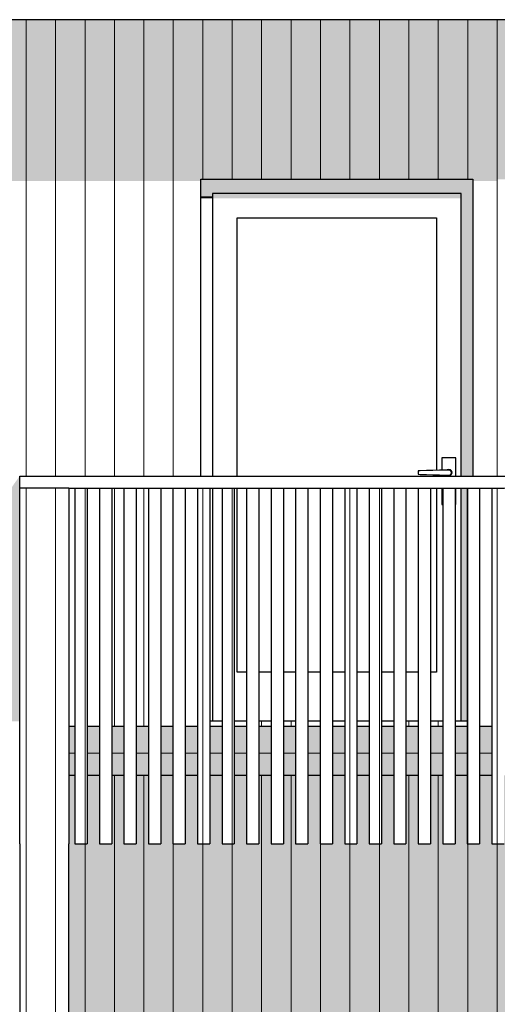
# Model space of a CAD drawing. Header units: millimetres. Extents: x -173540 to -139139, y 35243 to 48180.
# Tile 4 of 21: x -163482 to -161535, y 40146 to 44160. Entities that reach past the tile are written whole.
import ezdxf

# ---------------------------------------------------------------- set-up
doc = ezdxf.new("R2010")
doc.units = ezdxf.units.MM
doc.header["$LTSCALE"] = 0.5
doc.header["$MEASUREMENT"] = 0
doc.linetypes.add('PLINE', pattern=[0])
for name, color, linetype in [('0(Nye konstruksjoner)', 7, 'Continuous'), ('23-- Yttervegger(Nye konstruksjoner)', 7, 'Continuous'), ('231- Bærende yttervegger(Nye konstruksjoner)', 7, 'Continuous'), ('244- Vinduer_ dører_ foldevegger(Nye konstruksjoner)', 7, 'Continuous'), ('25-- Dekker(Nye konstruksjoner)', 7, 'Continuous')]:
    doc.layers.add(name, color=color, linetype=linetype)
doc.layers.add('235- Utvendig kledning og overflate(Nye konstruksjoner)', color=7, linetype='Continuous', lineweight=0)

# ---------------------------------------------------------------- blocks, each defined once
blk = doc.blocks.new('*X3', base_point=(14542393.9, 0))
at = {"layer": '235- Utvendig kledning og overflate(Nye konstruksjoner)', "linetype": 'PLINE'}
for p, q in [((-163095.8, 41080), (-163095.8, 40002.7)), ((-163095.8, 40000), (-163095.8, 41080)), ((-162975.7, 41080), (-162975.7, 40002.7)), ((-162975.7, 40000), (-162975.7, 41080)), ((-162495.6, 41080), (-162495.6, 40010)), ((-162495.6, 40010), (-162495.6, 41080)), ((-162375.6, 41080), (-162375.6, 40010)), ((-162375.6, 40010), (-162375.6, 41080)), ((-161895.5, 41080), (-161895.5, 40010)), ((-161895.5, 40010), (-161895.5, 41080)), ((-161775.4, 41080), (-161775.4, 40010)), ((-161775.4, 40010), (-161775.4, 41080)), ((-161295.3, 41080), (-161295.3, 40010)), ((-161295.3, 40010), (-161295.3, 41080)), ((-161175.3, 41080), (-161175.3, 40010)), ((-161175.3, 40010), (-161175.3, 41080)), ((-160695.1, 41080), (-160695.1, 40010)), ((-160695.1, 40010), (-160695.1, 41080)), ((-160575.1, 41080), (-160575.1, 40010)), ((-160575.1, 40010), (-160575.1, 41080)), ((-160095, 41080), (-160095, 40010)), ((-160095, 40010), (-160095, 41080)), ((-159975, 41080), (-159975, 40010)), ((-159975, 40010), (-159975, 41080)), ((-159494.8, 41080), (-159494.8, 40010)), ((-159494.8, 40010), (-159494.8, 41080)), ((-159374.8, 41080), (-159374.8, 40010)), ((-159374.8, 40010), (-159374.8, 41080)), ((-163215.8, 40800), (-163215.8, 40002.7)), ((-163215.8, 40000), (-163215.8, 40800)), ((-162855.7, 40800), (-162855.7, 40002.7)), ((-162855.7, 40000), (-162855.7, 40800)), ((-162735.7, 40800), (-162735.7, 40010)), ((-162735.7, 40010), (-162735.7, 40800)), ((-162615.6, 40800), (-162615.6, 40010)), ((-162615.6, 40010), (-162615.6, 40800)), ((-162255.6, 40800), (-162255.6, 40010)), ((-162255.6, 40010), (-162255.6, 40800)), ((-162135.5, 40800), (-162135.5, 40010)), ((-162135.5, 40010), (-162135.5, 40800)), ((-162015.5, 40800), (-162015.5, 40010)), ((-162015.5, 40010), (-162015.5, 40800)), ((-161655.4, 40800), (-161655.4, 40010)), ((-161655.4, 40010), (-161655.4, 40800)), ((-161535.4, 40800), (-161535.4, 40002.7)), ((-161535.4, 40000), (-161535.4, 40800)), ((-161415.3, 40800), (-161415.3, 40010)), ((-161415.3, 40010), (-161415.3, 40800)), ((-161055.2, 40800), (-161055.2, 40010)), ((-161055.2, 40010), (-161055.2, 40800)), ((-160935.2, 40800), (-160935.2, 40010)), ((-160935.2, 40010), (-160935.2, 40800)), ((-160815.2, 40800), (-160815.2, 40010)), ((-160815.2, 40010), (-160815.2, 40800)), ((-160455.1, 40800), (-160455.1, 40010)), ((-160455.1, 40010), (-160455.1, 40800)), ((-160335.1, 40800), (-160335.1, 40010)), ((-160335.1, 40010), (-160335.1, 40800)), ((-160215, 40800), (-160215, 40010)), ((-160215, 40010), (-160215, 40800)), ((-159854.9, 40800), (-159854.9, 40010)), ((-159854.9, 40010), (-159854.9, 40800)), ((-159734.9, 40800), (-159734.9, 40010)), ((-159734.9, 40010), (-159734.9, 40800)), ((-159614.9, 40800), (-159614.9, 40010)), ((-159614.9, 40010), (-159614.9, 40800)), ((-159254.8, 40800), (-159254.8, 40002.7)), ((-159254.8, 40000), (-159254.8, 40800)), ((-163215.8, 40002.7), (-163215.8, 37800)), ((-163215.8, 37800), (-163215.8, 40000)), ((-163095.8, 40002.7), (-163095.8, 37800)), ((-163095.8, 37800), (-163095.8, 40000)), ((-162975.7, 40002.7), (-162975.7, 37800)), ((-162975.7, 37800), (-162975.7, 40000)), ((-162855.7, 40002.7), (-162855.7, 37800)), ((-162855.7, 37800), (-162855.7, 40000)), ((-161535.4, 40002.7), (-161535.4, 37800)), ((-161535.4, 37800), (-161535.4, 40000)), ((-159254.8, 40002.7), (-159254.8, 37800)), ((-159254.8, 37800), (-159254.8, 40000)), ((-161415.3, 38000), (-161415.3, 37800)), ((-161415.3, 37800), (-161415.3, 38000)), ((-161295.3, 38000), (-161295.3, 37800)), ((-161295.3, 37800), (-161295.3, 38000)), ((-161175.3, 38000), (-161175.3, 37800)), ((-161175.3, 37800), (-161175.3, 38000)), ((-161055.2, 38000), (-161055.2, 37800)), ((-161055.2, 37800), (-161055.2, 38000)), ((-160935.2, 38000), (-160935.2, 37800)), ((-160935.2, 37800), (-160935.2, 38000)), ((-160815.2, 38000), (-160815.2, 37800)), ((-160815.2, 37800), (-160815.2, 38000)), ((-160695.1, 38000), (-160695.1, 37800)), ((-160695.1, 37800), (-160695.1, 38000)), ((-160575.1, 38000), (-160575.1, 37800)), ((-160575.1, 37800), (-160575.1, 38000)), ((-160455.1, 38000), (-160455.1, 37800)), ((-160455.1, 37800), (-160455.1, 38000)), ((-160335.1, 38000), (-160335.1, 37800)), ((-160335.1, 37800), (-160335.1, 38000)), ((-160215, 38000), (-160215, 37800)), ((-160215, 37800), (-160215, 38000)), ((-160095, 38000), (-160095, 37800)), ((-160095, 37800), (-160095, 38000)), ((-159975, 38000), (-159975, 37800)), ((-159975, 37800), (-159975, 38000)), ((-159854.9, 38000), (-159854.9, 37800)), ((-159854.9, 37800), (-159854.9, 38000)), ((-159734.9, 38000), (-159734.9, 37800)), ((-159734.9, 37800), (-159734.9, 38000)), ((-159614.9, 38000), (-159614.9, 37800)), ((-159614.9, 37800), (-159614.9, 38000)), ((-159494.8, 38000), (-159494.8, 37800)), ((-159494.8, 37800), (-159494.8, 38000)), ((-159374.8, 38000), (-159374.8, 37800)), ((-159374.8, 37800), (-159374.8, 38000))]:
    blk.add_line(p, q, dxfattribs=at)
blk = doc.blocks.new('*X6', base_point=(14542393.9, 0))
at = {"layer": '235- Utvendig kledning og overflate(Nye konstruksjoner)', "linetype": 'PLINE'}
for p, q in [((-163095.8, 41300), (-163095.8, 41280)), ((-163095.8, 41280), (-163095.8, 41300))]:
    blk.add_line(p, q, dxfattribs=at)
blk = doc.blocks.new('*X7', base_point=(14542393.9, 0))
at = {"layer": '235- Utvendig kledning og overflate(Nye konstruksjoner)', "linetype": 'PLINE'}
for p, q in [((-162975.7, 41300), (-162975.7, 41280)), ((-162975.7, 41280), (-162975.7, 41300))]:
    blk.add_line(p, q, dxfattribs=at)
blk = doc.blocks.new('*X12', base_point=(14542393.9, 0))
at = {"layer": '235- Utvendig kledning og overflate(Nye konstruksjoner)', "linetype": 'PLINE'}
for p, q in [((-162495.6, 41300), (-162495.6, 41280)), ((-162495.6, 41280), (-162495.6, 41300))]:
    blk.add_line(p, q, dxfattribs=at)
blk = doc.blocks.new('*X13', base_point=(14542393.9, 0))
at = {"layer": '235- Utvendig kledning og overflate(Nye konstruksjoner)', "linetype": 'PLINE'}
for p, q in [((-162375.6, 41300), (-162375.6, 41280)), ((-162375.6, 41280), (-162375.6, 41300))]:
    blk.add_line(p, q, dxfattribs=at)
blk = doc.blocks.new('*X18', base_point=(14542393.9, 0))
at = {"layer": '235- Utvendig kledning og overflate(Nye konstruksjoner)', "linetype": 'PLINE'}
for p, q in [((-161895.5, 41300), (-161895.5, 41280)), ((-161895.5, 41280), (-161895.5, 41300))]:
    blk.add_line(p, q, dxfattribs=at)
blk = doc.blocks.new('*X19', base_point=(14542393.9, 0))
at = {"layer": '235- Utvendig kledning og overflate(Nye konstruksjoner)', "linetype": 'PLINE'}
for p, q in [((-161775.4, 41300), (-161775.4, 41280)), ((-161775.4, 41280), (-161775.4, 41300))]:
    blk.add_line(p, q, dxfattribs=at)
blk = doc.blocks.new('*X217', base_point=(14542393.9, 0))
at = {"layer": '235- Utvendig kledning og overflate(Nye konstruksjoner)', "linetype": 'PLINE'}
for p, q in [((-163455.9, 44160.2), (-163455.9, 44002.7)), ((-163455.9, 44000), (-163455.9, 44160.2)), ((-163335.8, 44160.2), (-163335.8, 44002.7)), ((-163335.8, 44000), (-163335.8, 44160.2)), ((-163215.8, 44160.2), (-163215.8, 44002.7)), ((-163215.8, 44000), (-163215.8, 44160.2)), ((-163095.8, 44160.2), (-163095.8, 44002.7)), ((-163095.8, 44000), (-163095.8, 44160.2)), ((-162975.7, 44160.2), (-162975.7, 44002.7)), ((-162975.7, 44000), (-162975.7, 44160.2)), ((-162855.7, 44160.2), (-162855.7, 44002.7)), ((-162855.7, 44000), (-162855.7, 44160.2)), ((-162735.7, 44160.2), (-162735.7, 44002.7)), ((-162735.7, 44000), (-162735.7, 44160.2)), ((-162615.6, 44160.2), (-162615.6, 44002.7)), ((-162615.6, 44000), (-162615.6, 44160.2)), ((-162495.6, 44160.2), (-162495.6, 44002.7)), ((-162495.6, 44000), (-162495.6, 44160.2)), ((-162375.6, 44160.2), (-162375.6, 44002.7)), ((-162375.6, 44000), (-162375.6, 44160.2)), ((-162255.6, 44160.2), (-162255.6, 44002.7)), ((-162255.6, 44000), (-162255.6, 44160.2)), ((-162135.5, 44160.2), (-162135.5, 44002.7)), ((-162135.5, 44000), (-162135.5, 44160.2)), ((-162015.5, 44160.2), (-162015.5, 44002.7)), ((-162015.5, 44000), (-162015.5, 44160.2)), ((-161895.5, 44160.2), (-161895.5, 44002.7)), ((-161895.5, 44000), (-161895.5, 44160.2)), ((-161775.4, 44160.2), (-161775.4, 44002.7)), ((-161775.4, 44000), (-161775.4, 44160.2)), ((-161655.4, 44160.2), (-161655.4, 44002.7)), ((-161655.4, 44000), (-161655.4, 44160.2)), ((-161535.4, 44160.2), (-161535.4, 44002.7)), ((-161535.4, 44000), (-161535.4, 44160.2)), ((-163455.9, 44002.7), (-163455.9, 42300)), ((-163455.9, 42300), (-163455.9, 44000)), ((-163335.8, 44002.7), (-163335.8, 42300)), ((-163335.8, 42300), (-163335.8, 44000)), ((-163215.8, 44002.7), (-163215.8, 42300)), ((-163215.8, 42300), (-163215.8, 44000)), ((-163095.8, 44002.7), (-163095.8, 42300)), ((-163095.8, 42300), (-163095.8, 44000)), ((-162975.7, 44002.7), (-162975.7, 42300)), ((-162975.7, 42300), (-162975.7, 44000)), ((-162855.7, 44002.7), (-162855.7, 42300)), ((-162855.7, 42300), (-162855.7, 44000)), ((-162735.7, 44002.7), (-162735.7, 43510)), ((-162735.7, 43510), (-162735.7, 44000)), ((-162615.6, 44002.7), (-162615.6, 43510)), ((-162615.6, 43510), (-162615.6, 44000)), ((-162495.6, 44002.7), (-162495.6, 43510)), ((-162495.6, 43510), (-162495.6, 44000)), ((-162375.6, 44002.7), (-162375.6, 43510)), ((-162375.6, 43510), (-162375.6, 44000)), ((-162255.6, 44002.7), (-162255.6, 43510)), ((-162255.6, 43510), (-162255.6, 44000)), ((-162135.5, 44002.7), (-162135.5, 43510)), ((-162135.5, 43510), (-162135.5, 44000)), ((-162015.5, 44002.7), (-162015.5, 43510)), ((-162015.5, 43510), (-162015.5, 44000)), ((-161895.5, 44002.7), (-161895.5, 43510)), ((-161895.5, 43510), (-161895.5, 44000)), ((-161775.4, 44002.7), (-161775.4, 43510)), ((-161775.4, 43510), (-161775.4, 44000)), ((-161655.4, 44002.7), (-161655.4, 43510)), ((-161655.4, 43510), (-161655.4, 44000)), ((-161535.4, 44002.7), (-161535.4, 42300)), ((-161535.4, 42300), (-161535.4, 44000))]:
    blk.add_line(p, q, dxfattribs=at)
blk = doc.blocks.new('*X220', base_point=(14542393.9, 0))
at = {"layer": '235- Utvendig kledning og overflate(Nye konstruksjoner)', "linetype": 'PLINE'}
for p, q in [((-163095.8, 42250), (-163095.8, 41300)), ((-163095.8, 41300), (-163095.8, 42250))]:
    blk.add_line(p, q, dxfattribs=at)
blk = doc.blocks.new('*X221', base_point=(14542393.9, 0))
at = {"layer": '235- Utvendig kledning og overflate(Nye konstruksjoner)', "linetype": 'PLINE'}
for p, q in [((-162975.7, 42250), (-162975.7, 41300)), ((-162975.7, 41300), (-162975.7, 42250))]:
    blk.add_line(p, q, dxfattribs=at)
blk = doc.blocks.new('*X360', base_point=(14542393.9, 0))
at = {"layer": '235- Utvendig kledning og overflate(Nye konstruksjoner)', "linetype": 'PLINE'}
for p, q in [((-163455.9, 40800), (-163455.9, 40002.7)), ((-163455.9, 40000), (-163455.9, 40800)), ((-163335.8, 40800), (-163335.8, 40002.7)), ((-163335.8, 40000), (-163335.8, 40800)), ((-163455.9, 40002.7), (-163455.9, 37780)), ((-163455.9, 37780), (-163455.9, 40000)), ((-163335.8, 40002.7), (-163335.8, 37780)), ((-163335.8, 37780), (-163335.8, 40000))]:
    blk.add_line(p, q, dxfattribs=at)
blk = doc.blocks.new('*X414', base_point=(14542393.9, 0))
at = {"layer": '235- Utvendig kledning og overflate(Nye konstruksjoner)', "linetype": 'PLINE'}
for p, q in [((-161603.4, 42250.9), (-163282.1, 42250.9)), ((-163282.1, 42250.9), (-161606.1, 42250.9)), ((-161606.1, 42250.9), (-159182.1, 42250.9)), ((-159182.1, 42250.9), (-161603.4, 42250.9))]:
    blk.add_line(p, q, dxfattribs=at)
blk = doc.blocks.new('*X415', base_point=(14542393.9, 0))
at = {"layer": '235- Utvendig kledning og overflate(Nye konstruksjoner)', "linetype": 'PLINE'}
for p, q in [((-163282.1, 42250.9), (-163482.1, 42250.9)), ((-163482.1, 42250.9), (-163282.1, 42250.9))]:
    blk.add_line(p, q, dxfattribs=at)
blk = doc.blocks.new('*X416', base_point=(14542393.9, 0))
at = {"layer": '235- Utvendig kledning og overflate(Nye konstruksjoner)', "linetype": 'PLINE'}
for p, q in [((-163455.9, 42250), (-163455.9, 40800)), ((-163455.9, 40800), (-163455.9, 42250)), ((-163335.8, 42250), (-163335.8, 40800)), ((-163335.8, 40800), (-163335.8, 42250))]:
    blk.add_line(p, q, dxfattribs=at)
blk = doc.blocks.new('*X465', base_point=(14542393.9, 0))
at = {"layer": '235- Utvendig kledning og overflate(Nye konstruksjoner)', "linetype": 'PLINE'}
for p, q in [((-161535.4, 42250), (-161535.4, 40800)), ((-161535.4, 40800), (-161535.4, 42250))]:
    blk.add_line(p, q, dxfattribs=at)
blk = doc.blocks.new('*X466', base_point=(14542393.9, 0))
at = {"layer": '235- Utvendig kledning og overflate(Nye konstruksjoner)', "linetype": 'PLINE'}
for p, q in [((-161655.4, 42250), (-161655.4, 40800)), ((-161655.4, 40800), (-161655.4, 42250))]:
    blk.add_line(p, q, dxfattribs=at)
blk = doc.blocks.new('*X470', base_point=(14542393.9, 0))
at = {"layer": '235- Utvendig kledning og overflate(Nye konstruksjoner)', "linetype": 'PLINE'}
for p, q in [((-162015.5, 42250), (-162015.5, 40800)), ((-162015.5, 40800), (-162015.5, 42250))]:
    blk.add_line(p, q, dxfattribs=at)
blk = doc.blocks.new('*X471', base_point=(14542393.9, 0))
at = {"layer": '235- Utvendig kledning og overflate(Nye konstruksjoner)', "linetype": 'PLINE'}
for p, q in [((-162135.5, 42250), (-162135.5, 40800)), ((-162135.5, 40800), (-162135.5, 42250))]:
    blk.add_line(p, q, dxfattribs=at)
blk = doc.blocks.new('*X472', base_point=(14542393.9, 0))
at = {"layer": '235- Utvendig kledning og overflate(Nye konstruksjoner)', "linetype": 'PLINE'}
for p, q in [((-162255.6, 42250), (-162255.6, 40800)), ((-162255.6, 40800), (-162255.6, 42250))]:
    blk.add_line(p, q, dxfattribs=at)
blk = doc.blocks.new('*X476', base_point=(14542393.9, 0))
at = {"layer": '235- Utvendig kledning og overflate(Nye konstruksjoner)', "linetype": 'PLINE'}
for p, q in [((-162615.6, 42250), (-162615.6, 40800)), ((-162615.6, 40800), (-162615.6, 42250))]:
    blk.add_line(p, q, dxfattribs=at)
blk = doc.blocks.new('*X493', base_point=(14542393.9, 0))
at = {"layer": '235- Utvendig kledning og overflate(Nye konstruksjoner)', "linetype": 'PLINE'}
for p, q in [((-162735.7, 42250), (-162735.7, 40800)), ((-162735.7, 40800), (-162735.7, 42250))]:
    blk.add_line(p, q, dxfattribs=at)
blk = doc.blocks.new('*X494', base_point=(14542393.9, 0))
at = {"layer": '235- Utvendig kledning og overflate(Nye konstruksjoner)', "linetype": 'PLINE'}
for p, q in [((-162855.7, 42250), (-162855.7, 40800)), ((-162855.7, 40800), (-162855.7, 42250))]:
    blk.add_line(p, q, dxfattribs=at)
blk = doc.blocks.new('*X498', base_point=(14542393.9, 0))
at = {"layer": '235- Utvendig kledning og overflate(Nye konstruksjoner)', "linetype": 'PLINE'}
for p, q in [((-163215.8, 42250), (-163215.8, 40800)), ((-163215.8, 40800), (-163215.8, 42250))]:
    blk.add_line(p, q, dxfattribs=at)
blk = doc.blocks.new('*X530', base_point=(14542393.9, 0))
at = {"layer": '235- Utvendig kledning og overflate(Nye konstruksjoner)', "linetype": 'PLINE'}
for p, q in [((-163282.1, 41170.7), (-163257.1, 41170.7)), ((-163257.1, 41170.7), (-163282.1, 41170.7))]:
    blk.add_line(p, q, dxfattribs=at)
blk = doc.blocks.new('*X531', base_point=(14542393.9, 0))
at = {"layer": '235- Utvendig kledning og overflate(Nye konstruksjoner)', "linetype": 'PLINE'}
for p, q in [((-163207.1, 41170.7), (-163157.1, 41170.7)), ((-163157.1, 41170.7), (-163207.1, 41170.7))]:
    blk.add_line(p, q, dxfattribs=at)
blk = doc.blocks.new('*X532', base_point=(14542393.9, 0))
at = {"layer": '235- Utvendig kledning og overflate(Nye konstruksjoner)', "linetype": 'PLINE'}
for p, q in [((-163107.1, 41170.7), (-163057.1, 41170.7)), ((-163057.1, 41170.7), (-163107.1, 41170.7))]:
    blk.add_line(p, q, dxfattribs=at)
blk = doc.blocks.new('*X533', base_point=(14542393.9, 0))
at = {"layer": '235- Utvendig kledning og overflate(Nye konstruksjoner)', "linetype": 'PLINE'}
for p, q in [((-163007.1, 41170.7), (-162957.1, 41170.7)), ((-162957.1, 41170.7), (-163007.1, 41170.7))]:
    blk.add_line(p, q, dxfattribs=at)
blk = doc.blocks.new('*X534', base_point=(14542393.9, 0))
at = {"layer": '235- Utvendig kledning og overflate(Nye konstruksjoner)', "linetype": 'PLINE'}
for p, q in [((-162907.1, 41170.7), (-162857.1, 41170.7)), ((-162857.1, 41170.7), (-162907.1, 41170.7))]:
    blk.add_line(p, q, dxfattribs=at)
blk = doc.blocks.new('*X535', base_point=(14542393.9, 0))
at = {"layer": '235- Utvendig kledning og overflate(Nye konstruksjoner)', "linetype": 'PLINE'}
for p, q in [((-162807.1, 41170.7), (-162757.1, 41170.7)), ((-162757.1, 41170.7), (-162807.1, 41170.7))]:
    blk.add_line(p, q, dxfattribs=at)
blk = doc.blocks.new('*X536', base_point=(14542393.9, 0))
at = {"layer": '235- Utvendig kledning og overflate(Nye konstruksjoner)', "linetype": 'PLINE'}
for p, q in [((-162707.1, 41170.7), (-162657.1, 41170.7)), ((-162657.1, 41170.7), (-162707.1, 41170.7))]:
    blk.add_line(p, q, dxfattribs=at)
blk = doc.blocks.new('*X537', base_point=(14542393.9, 0))
at = {"layer": '235- Utvendig kledning og overflate(Nye konstruksjoner)', "linetype": 'PLINE'}
for p, q in [((-162607.1, 41170.7), (-162557.1, 41170.7)), ((-162557.1, 41170.7), (-162607.1, 41170.7))]:
    blk.add_line(p, q, dxfattribs=at)
blk = doc.blocks.new('*X538', base_point=(14542393.9, 0))
at = {"layer": '235- Utvendig kledning og overflate(Nye konstruksjoner)', "linetype": 'PLINE'}
for p, q in [((-162507.1, 41170.7), (-162457.1, 41170.7)), ((-162457.1, 41170.7), (-162507.1, 41170.7))]:
    blk.add_line(p, q, dxfattribs=at)
blk = doc.blocks.new('*X539', base_point=(14542393.9, 0))
at = {"layer": '235- Utvendig kledning og overflate(Nye konstruksjoner)', "linetype": 'PLINE'}
for p, q in [((-162407.1, 41170.7), (-162357.1, 41170.7)), ((-162357.1, 41170.7), (-162407.1, 41170.7))]:
    blk.add_line(p, q, dxfattribs=at)
blk = doc.blocks.new('*X540', base_point=(14542393.9, 0))
at = {"layer": '235- Utvendig kledning og overflate(Nye konstruksjoner)', "linetype": 'PLINE'}
for p, q in [((-162307.1, 41170.7), (-162257.1, 41170.7)), ((-162257.1, 41170.7), (-162307.1, 41170.7))]:
    blk.add_line(p, q, dxfattribs=at)
blk = doc.blocks.new('*X541', base_point=(14542393.9, 0))
at = {"layer": '235- Utvendig kledning og overflate(Nye konstruksjoner)', "linetype": 'PLINE'}
for p, q in [((-162207.1, 41170.7), (-162157.1, 41170.7)), ((-162157.1, 41170.7), (-162207.1, 41170.7))]:
    blk.add_line(p, q, dxfattribs=at)
blk = doc.blocks.new('*X542', base_point=(14542393.9, 0))
at = {"layer": '235- Utvendig kledning og overflate(Nye konstruksjoner)', "linetype": 'PLINE'}
for p, q in [((-162107.1, 41170.7), (-162057.1, 41170.7)), ((-162057.1, 41170.7), (-162107.1, 41170.7))]:
    blk.add_line(p, q, dxfattribs=at)
blk = doc.blocks.new('*X543', base_point=(14542393.9, 0))
at = {"layer": '235- Utvendig kledning og overflate(Nye konstruksjoner)', "linetype": 'PLINE'}
for p, q in [((-162007.1, 41170.7), (-161957.1, 41170.7)), ((-161957.1, 41170.7), (-162007.1, 41170.7))]:
    blk.add_line(p, q, dxfattribs=at)
blk = doc.blocks.new('*X544', base_point=(14542393.9, 0))
at = {"layer": '235- Utvendig kledning og overflate(Nye konstruksjoner)', "linetype": 'PLINE'}
for p, q in [((-161907.1, 41170.7), (-161857.1, 41170.7)), ((-161857.1, 41170.7), (-161907.1, 41170.7))]:
    blk.add_line(p, q, dxfattribs=at)
blk = doc.blocks.new('*X545', base_point=(14542393.9, 0))
at = {"layer": '235- Utvendig kledning og overflate(Nye konstruksjoner)', "linetype": 'PLINE'}
for p, q in [((-161807.1, 41170.7), (-161757.1, 41170.7)), ((-161757.1, 41170.7), (-161807.1, 41170.7))]:
    blk.add_line(p, q, dxfattribs=at)
blk = doc.blocks.new('*X546', base_point=(14542393.9, 0))
at = {"layer": '235- Utvendig kledning og overflate(Nye konstruksjoner)', "linetype": 'PLINE'}
for p, q in [((-161707.1, 41170.7), (-161657.1, 41170.7)), ((-161657.1, 41170.7), (-161707.1, 41170.7))]:
    blk.add_line(p, q, dxfattribs=at)
blk = doc.blocks.new('*X547', base_point=(14542393.9, 0))
at = {"layer": '235- Utvendig kledning og overflate(Nye konstruksjoner)', "linetype": 'PLINE'}
for p, q in [((-161607.1, 41170.7), (-161557.1, 41170.7)), ((-161606, 41170.7), (-161607.1, 41170.7)), ((-161557.1, 41170.7), (-161606, 41170.7))]:
    blk.add_line(p, q, dxfattribs=at)

msp = doc.modelspace()

# ---------------------------------------------------------------- hatches: boundary and pattern name
at = {"layer": '23-- Yttervegger(Nye konstruksjoner)', "linetype": 'Continuous'}
h = msp.add_hatch(color=256, dxfattribs=at)
h.paths.add_polyline_path([(-166091.2, 44160.2), (-166091.2, 43711.7), (-144453.9, 43711.8), (-144453.9, 43711.8), (-155617.4, 43711.7), (-166091.2, 43711.7), (-166091.2, 43502.6), (-165254.1, 43502.6), (-165254.1, 43510), (-163744.1, 43510), (-163744.1, 43502.6), (-162744.1, 43502.6), (-162744.1, 43510), (-161634.1, 43510), (-161634.1, 43502.6), (-161534.1, 43502.6), (-161534.1, 43510), (-159324.1, 43510), (-159324.1, 43502.6), (-158042.1, 43502.6), (-158042.1, 43510), (-156532.1, 43510), (-156532.1, 43502.6), (-155722.4, 43502.6), (-155532.1, 43502.6), (-155532.1, 43510), (-154422.1, 43510), (-154422.1, 43502.6), (-154322.1, 43502.6), (-154322.1, 43510), (-152112.1, 43510), (-152112.1, 43502.6), (-150842.1, 43502.6), (-150842.1, 43510), (-149332.1, 43510), (-149332.1, 43502.6), (-148332.1, 43502.6), (-148332.1, 43510), (-147222.1, 43510), (-147222.1, 43502.7), (-147122.1, 43502.7), (-147122.1, 43510), (-144912.1, 43510), (-144912.1, 43502.7), (-144867.2, 43502.7), (-144867.2, 43497), (-144867.3, 43496.8), (-144867.3, 43285), (-144829.8, 43285), (-144487.3, 43498.9), (-144487.3, 41300), (-144423.6, 41300), (-144423.6, 44160.2)])
h.paths.add_polyline_path([(-144802.3, 43588.6), (-144853.5, 43542.8), (-144853.5, 43542.8), (-144802.3, 43588.7), (-144767.6, 43588.7), (-144767.6, 43588.6)], flags=0)
h.paths.add_polyline_path([(-144764.8, 43431.7), (-144764.8, 43502.7), (-144651.3, 43502.7)], flags=0)
for points in [[(-163482.1, 42300), (-164189.2, 41300), (-163482.1, 41300)], [(-163257.1, 41080), (-163282.1, 41080), (-163282.1, 37865.5), (-163257.1, 37900.9), (-163257.1, 37830.2), (-163207.1, 37830.2), (-163157.1, 37900.9), (-163157.1, 37830.2), (-163107.1, 37830.2), (-163057.1, 37900.9), (-163057.1, 37830.2), (-163007.1, 37830.2), (-162957.1, 37900.9), (-162957.1, 37830.2), (-162907.1, 37830.2), (-162857.1, 37900.9), (-162857.1, 37830.2), (-162807.1, 37830.2), (-162757.1, 37900.9), (-162757.1, 37830.2), (-162744.1, 37830.2), (-162744.1, 40010), (-161634.1, 40010), (-161634.1, 37830.2), (-161607.1, 37830.2), (-161557.1, 37900.9), (-161557.1, 37830.2), (-161507.1, 37830.2), (-161457.1, 37900.9), (-161457.1, 37830.2), (-161407.1, 37830.2), (-161369.1, 37883.9), (-161369.1, 37830.2), (-161319.1, 37830.2), (-161282.1, 37882.5), (-161282.1, 37800), (-160782.1, 37800), (-160782.1, 38000), (-161534.1, 38000), (-161534.1, 40010), (-159540.8, 40010), (-159507.1, 40057.5), (-159507.1, 40128.2), (-159457.1, 40128.2), (-159407.1, 40199), (-159407.1, 40269.7), (-159357.1, 40269.7), (-159307.1, 40340.4), (-159307.1, 40411.1), (-159283.4, 40411.1), (-159283.4, 39515.4), (-159324.1, 39457.8), (-159324.1, 38000), (-160354.9, 38000), (-160496.4, 37800), (-159219.6, 37800), (-159219.6, 40800), (-159269.1, 40800), (-159269.1, 41080), (-159307.1, 41080), (-159307.1, 40800), (-159357.1, 40800), (-159357.1, 41080), (-159407.1, 41080), (-159407.1, 40800), (-159457.1, 40800), (-159457.1, 41080), (-159507.1, 41080), (-159507.1, 40800), (-159557.1, 40800), (-159557.1, 41080), (-159607.1, 41080), (-159607.1, 40800), (-159657.1, 40800), (-159657.1, 41080), (-159707.1, 41080), (-159707.1, 40800), (-159757.1, 40800), (-159757.1, 41080), (-159807.1, 41080), (-159807.1, 40800), (-159857.1, 40800), (-159857.1, 41080), (-159907.1, 41080), (-159907.1, 40800), (-159957.1, 40800), (-159957.1, 41080), (-160007.1, 41080), (-160007.1, 40800), (-160057.1, 40800), (-160057.1, 41080), (-160107.1, 41080), (-160107.1, 40800), (-160157.1, 40800), (-160157.1, 41080), (-160207.1, 41080), (-160207.1, 40800), (-160257.1, 40800), (-160257.1, 41080), (-160307.1, 41080), (-160307.1, 40800), (-160357.1, 40800), (-160357.1, 41080), (-160407.1, 41080), (-160407.1, 40800), (-160457.1, 40800), (-160457.1, 41080), (-160507.1, 41080), (-160507.1, 40800), (-160557.1, 40800), (-160557.1, 41080), (-160607.1, 41080), (-160607.1, 40800), (-160657.1, 40800), (-160657.1, 41080), (-160707.1, 41080), (-160707.1, 40800), (-160757.1, 40800), (-160757.1, 41080), (-160807.1, 41080), (-160807.1, 40800), (-160857.1, 40800), (-160857.1, 41080), (-160907.1, 41080), (-160907.1, 40800), (-160957.1, 40800), (-160957.1, 41080), (-161007.1, 41080), (-161007.1, 40800), (-161057.1, 40800), (-161057.1, 41080), (-161107.1, 41080), (-161107.1, 40800), (-161157.1, 40800), (-161157.1, 41080), (-161207.1, 41080), (-161207.1, 40800), (-161257.1, 40800), (-161257.1, 41080), (-161307.1, 41080), (-161307.1, 40800), (-161357.1, 40800), (-161357.1, 41080), (-161407.1, 41080), (-161407.1, 40800), (-161457.1, 40800), (-161457.1, 41080), (-161507.1, 41080), (-161507.1, 40800), (-161557.1, 40800), (-161557.1, 41080), (-161607.1, 41080), (-161607.1, 40800), (-161657.1, 40800), (-161657.1, 41080), (-161707.1, 41080), (-161707.1, 40800), (-161757.1, 40800), (-161757.1, 41080), (-161807.1, 41080), (-161807.1, 40800), (-161857.1, 40800), (-161857.1, 41080), (-161907.1, 41080), (-161907.1, 40800), (-161957.1, 40800), (-161957.1, 41080), (-162007.1, 41080), (-162007.1, 40800), (-162057.1, 40800), (-162057.1, 41080), (-162107.1, 41080), (-162107.1, 40800), (-162157.1, 40800), (-162157.1, 41080), (-162207.1, 41080), (-162207.1, 40800), (-162257.1, 40800), (-162257.1, 41080), (-162307.1, 41080), (-162307.1, 40800), (-162357.1, 40800), (-162357.1, 41080), (-162407.1, 41080), (-162407.1, 40800), (-162457.1, 40800), (-162457.1, 41080), (-162507.1, 41080), (-162507.1, 40800), (-162557.1, 40800), (-162557.1, 41080), (-162607.1, 41080), (-162607.1, 40800), (-162657.1, 40800), (-162657.1, 41080), (-162707.1, 41080), (-162707.1, 40800), (-162757.1, 40800), (-162757.1, 41080), (-162807.1, 41080), (-162807.1, 40800), (-162857.1, 40800), (-162857.1, 41080), (-162907.1, 41080), (-162907.1, 40800), (-162957.1, 40800), (-162957.1, 41080), (-163007.1, 41080), (-163007.1, 40800), (-163057.1, 40800), (-163057.1, 41080), (-163107.1, 41080), (-163107.1, 40800), (-163157.1, 40800), (-163157.1, 41080), (-163207.1, 41080), (-163207.1, 40800), (-163257.1, 40800)]]:
    msp.add_hatch(color=256, dxfattribs=at).paths.add_polyline_path(points)
at = {"layer": '244- Vinduer_ dører_ foldevegger(Nye konstruksjoner)', "linetype": 'Continuous'}
for points in [[(-162744.1, 43440), (-162696.1, 43440), (-162696.1, 43452), (-161682.1, 43452), (-161682.1, 43440), (-161634.1, 43440), (-161634.1, 43510), (-162744.1, 43510)], [(-162696.1, 43440), (-162744.1, 43440), (-162744.1, 43431.9), (-162696.1, 43431.9)], [(-161682.1, 43452), (-162696.1, 43452), (-162696.1, 43431.9), (-161684.1, 43431.9), (-161684.1, 43352), (-161682.1, 43352)], [(-161634.1, 43440), (-161682.1, 43440), (-161682.1, 42300), (-161634.1, 42300)], [(-161684.1, 43352), (-161684.1, 42300), (-161682.1, 42300), (-161682.1, 43352)], [(-161721.8, 42308), (-161726.1, 42303.6), (-161725.6, 42302.7), (-161720.9, 42307.5)], [(-161739.9, 42304), (-161738.6, 42302.7), (-161738.1, 42303.6), (-161738.5, 42304)], [(-161738.1, 42303.6), (-161738.6, 42302.7), (-161732.1, 42301), (-161732.1, 42302)], [(-161732.1, 42302), (-161732.1, 42301), (-161725.6, 42302.7), (-161726.1, 42303.6)], [(-161682.1, 42250), (-161684.1, 42250), (-161684.1, 41500), (-161682.1, 41500)], [(-161657.1, 42250), (-161682.1, 42250), (-161682.1, 41300), (-161657.1, 41300)], [(-161684.1, 41500), (-161684.1, 41300), (-161682.1, 41300), (-161682.1, 41500)]]:
    msp.add_hatch(color=256, dxfattribs=at).paths.add_polyline_path(points)
at = {"layer": '25-- Dekker(Nye konstruksjoner)', "linetype": 'Continuous'}
for points in [[(-163257.1, 41280), (-163282.1, 41280), (-163282.1, 41080), (-163257.1, 41080)], [(-163207.1, 41280), (-163207.1, 41080), (-163157.1, 41080), (-163157.1, 41280)], [(-163057.1, 41280), (-163107.1, 41280), (-163107.1, 41080), (-163057.1, 41080)], [(-162957.1, 41280), (-163007.1, 41280), (-163007.1, 41080), (-162957.1, 41080)], [(-162857.1, 41280), (-162907.1, 41280), (-162907.1, 41080), (-162857.1, 41080)], [(-162757.1, 41280), (-162807.1, 41280), (-162807.1, 41080), (-162757.1, 41080)], [(-162707.1, 41080), (-162657.1, 41080), (-162657.1, 41280), (-162707.1, 41280)], [(-162607.1, 41080), (-162557.1, 41080), (-162557.1, 41280), (-162607.1, 41280)], [(-162507.1, 41280), (-162507.1, 41080), (-162457.1, 41080), (-162457.1, 41280)], [(-162407.1, 41080), (-162357.1, 41080), (-162357.1, 41280), (-162407.1, 41280)], [(-162307.1, 41080), (-162257.1, 41080), (-162257.1, 41280), (-162307.1, 41280)], [(-162157.1, 41280), (-162207.1, 41280), (-162207.1, 41080), (-162157.1, 41080)], [(-162107.1, 41280), (-162107.1, 41080), (-162057.1, 41080), (-162057.1, 41280)], [(-162007.1, 41280), (-162007.1, 41080), (-161957.1, 41080), (-161957.1, 41280)], [(-161907.1, 41080), (-161857.1, 41080), (-161857.1, 41280), (-161907.1, 41280)], [(-161807.1, 41280), (-161807.1, 41080), (-161757.1, 41080), (-161757.1, 41280)], [(-161707.1, 41280), (-161707.1, 41080), (-161657.1, 41080), (-161657.1, 41280)], [(-161607.1, 41280), (-161607.1, 41080), (-161557.1, 41080), (-161557.1, 41280)]]:
    msp.add_hatch(color=256, dxfattribs=at).paths.add_polyline_path(points)

# ---------------------------------------------------------------- linework, layer by layer
at = {"layer": '0(Nye konstruksjoner)', "linetype": 'PLINE'}
msp.add_line((-155257.4, 44160.2), (-166440.4, 44160.2), dxfattribs=at)
at = {"layer": '23-- Yttervegger(Nye konstruksjoner)', "linetype": 'PLINE'}
for p, q in [((-162657.1, 41300), (-162707.1, 41300)), ((-162557.1, 41300), (-162607.1, 41300)), ((-162457.1, 41300), (-162507.1, 41300)), ((-162357.1, 41300), (-162407.1, 41300)), ((-162257.1, 41300), (-162307.1, 41300)), ((-162157.1, 41300), (-162207.1, 41300)), ((-162057.1, 41300), (-162107.1, 41300)), ((-161957.1, 41300), (-162007.1, 41300)), ((-161857.1, 41300), (-161907.1, 41300)), ((-161757.1, 41300), (-161807.1, 41300)), ((-161657.1, 41300), (-161707.1, 41300))]:
    msp.add_line(p, q, dxfattribs=at)
at = {"layer": '231- Bærende yttervegger(Nye konstruksjoner)', "linetype": 'PLINE'}
for p, q in [((-163482.1, 42250), (-163482.1, 42300)), ((-163482.1, 42300), (-163282.1, 42300)), ((-163282.1, 42300), (-159182.1, 42300)), ((-163482.1, 40800), (-163482.1, 42250)), ((-163282.1, 42250), (-163482.1, 42250)), ((-163282.1, 42250), (-163257.1, 42250)), ((-163282.1, 42250), (-163282.1, 40800)), ((-163257.1, 42250), (-163257.1, 40800)), ((-163257.1, 42250), (-163207.1, 42250)), ((-163207.1, 42250), (-163157.1, 42250)), ((-163207.1, 42250), (-163207.1, 40800)), ((-163157.1, 42250), (-163157.1, 40800)), ((-163157.1, 42250), (-163107.1, 42250)), ((-163107.1, 42250), (-163057.1, 42250)), ((-163107.1, 42250), (-163107.1, 40800)), ((-163057.1, 42250), (-163057.1, 40800)), ((-163057.1, 42250), (-163007.1, 42250)), ((-163007.1, 42250), (-162957.1, 42250)), ((-163007.1, 42250), (-163007.1, 40800)), ((-162957.1, 42250), (-162957.1, 40800)), ((-162957.1, 42250), (-162907.1, 42250)), ((-162907.1, 42250), (-162857.1, 42250)), ((-162907.1, 42250), (-162907.1, 40800)), ((-162857.1, 42250), (-162857.1, 40800)), ((-162857.1, 42250), (-162807.1, 42250)), ((-162807.1, 42250), (-162757.1, 42250)), ((-162807.1, 42250), (-162807.1, 40800)), ((-162757.1, 42250), (-162757.1, 40800)), ((-162757.1, 42250), (-162707.1, 42250)), ((-162707.1, 42250), (-162657.1, 42250)), ((-162707.1, 42250), (-162707.1, 40800)), ((-162657.1, 42250), (-162657.1, 40800)), ((-162657.1, 42250), (-162607.1, 42250)), ((-162607.1, 42250), (-162557.1, 42250)), ((-162607.1, 42250), (-162607.1, 40800)), ((-162557.1, 42250), (-162557.1, 40800)), ((-162557.1, 42250), (-162507.1, 42250)), ((-162507.1, 42250), (-162457.1, 42250)), ((-162507.1, 42250), (-162507.1, 40800)), ((-162457.1, 42250), (-162457.1, 40800)), ((-162457.1, 42250), (-162407.1, 42250)), ((-162407.1, 42250), (-162357.1, 42250)), ((-162407.1, 42250), (-162407.1, 40800)), ((-162357.1, 42250), (-162357.1, 40800)), ((-162357.1, 42250), (-162307.1, 42250)), ((-162307.1, 42250), (-162257.1, 42250)), ((-162307.1, 42250), (-162307.1, 40800)), ((-162257.1, 42250), (-162257.1, 40800)), ((-162257.1, 42250), (-162207.1, 42250)), ((-162207.1, 42250), (-162157.1, 42250)), ((-162207.1, 42250), (-162207.1, 40800)), ((-162157.1, 42250), (-162157.1, 40800)), ((-162157.1, 42250), (-162107.1, 42250)), ((-162107.1, 42250), (-162057.1, 42250)), ((-162107.1, 42250), (-162107.1, 40800)), ((-162057.1, 42250), (-162057.1, 40800)), ((-162057.1, 42250), (-162007.1, 42250)), ((-162007.1, 42250), (-161957.1, 42250)), ((-162007.1, 42250), (-162007.1, 40800)), ((-161957.1, 42250), (-161957.1, 40800)), ((-161957.1, 42250), (-161907.1, 42250)), ((-161907.1, 42250), (-161857.1, 42250)), ((-161907.1, 42250), (-161907.1, 40800)), ((-161857.1, 42250), (-161857.1, 40800)), ((-161857.1, 42250), (-161807.1, 42250)), ((-161807.1, 42250), (-161757.1, 42250)), ((-161807.1, 42250), (-161807.1, 40800)), ((-161757.1, 42250), (-161757.1, 40800)), ((-161757.1, 42250), (-161707.1, 42250)), ((-161707.1, 42250), (-161657.1, 42250)), ((-161707.1, 42250), (-161707.1, 40800)), ((-161657.1, 42250), (-161657.1, 40800)), ((-161657.1, 42250), (-161607.1, 42250)), ((-161607.1, 42250), (-161557.1, 42250)), ((-161607.1, 42250), (-161607.1, 40800)), ((-161557.1, 42250), (-161557.1, 40800)), ((-161557.1, 42250), (-161507.1, 42250)), ((-163482.1, 40800), (-163482.1, 37780)), ((-163282.1, 37780), (-163282.1, 40800)), ((-163257.1, 40800), (-163207.1, 40800)), ((-163157.1, 40800), (-163107.1, 40800)), ((-163057.1, 40800), (-163007.1, 40800)), ((-162957.1, 40800), (-162907.1, 40800)), ((-162857.1, 40800), (-162807.1, 40800)), ((-162757.1, 40800), (-162707.1, 40800)), ((-162657.1, 40800), (-162607.1, 40800)), ((-162557.1, 40800), (-162507.1, 40800)), ((-162457.1, 40800), (-162407.1, 40800)), ((-162357.1, 40800), (-162307.1, 40800)), ((-162257.1, 40800), (-162207.1, 40800)), ((-162157.1, 40800), (-162107.1, 40800)), ((-162057.1, 40800), (-162007.1, 40800)), ((-161957.1, 40800), (-161907.1, 40800)), ((-161857.1, 40800), (-161807.1, 40800)), ((-161757.1, 40800), (-161707.1, 40800)), ((-161657.1, 40800), (-161607.1, 40800)), ((-161557.1, 40800), (-161507.1, 40800))]:
    msp.add_line(p, q, dxfattribs=at)
at = {"layer": '244- Vinduer_ dører_ foldevegger(Nye konstruksjoner)', "linetype": 'PLINE'}
for p, q in [((-162744.1, 42300), (-162744.1, 43510)), ((-162744.1, 43510), (-161634.1, 43510)), ((-161634.1, 43510), (-161634.1, 42300)), ((-162696.1, 43452), (-162696.1, 43352)), ((-161682.1, 43452), (-162696.1, 43452)), ((-161682.1, 43352), (-161682.1, 43452)), ((-162696.1, 43352), (-162696.1, 42300)), ((-162596.1, 42300), (-162596.1, 43352)), ((-162596.1, 43352), (-161782.1, 43352)), ((-161782.1, 43352), (-161782.1, 42323.3)), ((-161682.1, 42300), (-161682.1, 43352)), ((-161703.6, 42374), (-161760.6, 42374)), ((-161760.6, 42374), (-161760.6, 42323.9)), ((-161703.6, 42300), (-161703.6, 42374)), ((-161849.5, 42321.3), (-161857.6, 42321)), ((-161857.6, 42321), (-161857.6, 42307)), ((-161857.6, 42307), (-161849.5, 42306.7)), ((-161823.7, 42322), (-161849.5, 42321.3)), ((-161849.5, 42306.7), (-161823.7, 42306)), ((-161797.3, 42322.8), (-161823.7, 42322)), ((-161770.5, 42323.6), (-161797.3, 42322.8)), ((-161757.1, 42324), (-161770.5, 42323.6)), ((-161732.1, 42324), (-161757.1, 42324)), ((-161738.6, 42325.3), (-161739.9, 42324)), ((-161732.1, 42327), (-161738.6, 42325.3)), ((-161738.1, 42324.4), (-161738.5, 42324)), ((-161732.1, 42326), (-161738.1, 42324.4)), ((-161725.6, 42325.3), (-161732.1, 42327)), ((-161726.1, 42324.4), (-161732.1, 42326)), ((-161727.1, 42322.7), (-161732.1, 42324)), ((-161723.5, 42319), (-161727.1, 42322.7)), ((-161727.1, 42305.3), (-161723.5, 42309)), ((-161721.8, 42320), (-161726.1, 42324.4)), ((-161726.1, 42303.6), (-161721.8, 42308)), ((-161720.9, 42320.5), (-161725.6, 42325.3)), ((-161725.6, 42302.7), (-161720.9, 42307.5)), ((-161722.1, 42314), (-161723.5, 42319)), ((-161723.5, 42309), (-161722.1, 42314)), ((-161720.1, 42314), (-161721.8, 42320)), ((-161721.8, 42308), (-161720.1, 42314)), ((-161719.1, 42314), (-161720.9, 42320.5)), ((-161720.9, 42307.5), (-161719.1, 42314)), ((-161823.7, 42306), (-161797.3, 42305.2)), ((-161797.3, 42305.2), (-161770.5, 42304.4)), ((-161782.1, 42304.7), (-161782.1, 42300)), ((-161770.5, 42304.4), (-161757.1, 42304)), ((-161760.6, 42304.1), (-161760.6, 42300)), ((-161757.1, 42304), (-161732.1, 42304)), ((-161739.9, 42304), (-161738.6, 42302.7)), ((-161738.6, 42302.7), (-161732.1, 42301)), ((-161738.5, 42304), (-161738.1, 42303.6)), ((-161738.1, 42303.6), (-161732.1, 42302)), ((-161732.1, 42304), (-161727.1, 42305.3)), ((-161732.1, 42302), (-161726.1, 42303.6)), ((-161732.1, 42301), (-161725.6, 42302.7)), ((-162696.1, 42250), (-162696.1, 41500)), ((-162596.1, 41500), (-162596.1, 42250)), ((-161782.1, 42250), (-161782.1, 41500)), ((-161760.6, 42250), (-161760.6, 42184)), ((-161703.6, 42184), (-161703.6, 42250)), ((-161682.1, 41500), (-161682.1, 42250)), ((-161760.6, 42184), (-161757.1, 42184)), ((-161707.1, 42184), (-161703.6, 42184)), ((-162696.1, 41500), (-162696.1, 41300)), ((-162557.1, 41500), (-162596.1, 41500)), ((-162457.1, 41500), (-162507.1, 41500)), ((-162357.1, 41500), (-162407.1, 41500)), ((-162257.1, 41500), (-162307.1, 41500)), ((-162157.1, 41500), (-162207.1, 41500)), ((-162057.1, 41500), (-162107.1, 41500)), ((-161957.1, 41500), (-162007.1, 41500)), ((-161857.1, 41500), (-161907.1, 41500)), ((-161782.1, 41500), (-161807.1, 41500)), ((-161682.1, 41300), (-161682.1, 41500))]:
    msp.add_line(p, q, dxfattribs=at)
at = {"layer": '25-- Dekker(Nye konstruksjoner)', "linetype": 'PLINE'}
for p, q in [((-163282.1, 41280), (-163257.1, 41280)), ((-163207.1, 41280), (-163157.1, 41280)), ((-163107.1, 41280), (-163057.1, 41280)), ((-163007.1, 41280), (-162957.1, 41280)), ((-162907.1, 41280), (-162857.1, 41280)), ((-162807.1, 41280), (-162757.1, 41280)), ((-162707.1, 41280), (-162657.1, 41280)), ((-162607.1, 41280), (-162557.1, 41280)), ((-162507.1, 41280), (-162457.1, 41280)), ((-162407.1, 41280), (-162357.1, 41280)), ((-162307.1, 41280), (-162257.1, 41280)), ((-162207.1, 41280), (-162157.1, 41280)), ((-162107.1, 41280), (-162057.1, 41280)), ((-162007.1, 41280), (-161957.1, 41280)), ((-161907.1, 41280), (-161857.1, 41280)), ((-161807.1, 41280), (-161757.1, 41280)), ((-161707.1, 41280), (-161657.1, 41280)), ((-161607.1, 41280), (-161557.1, 41280)), ((-163282.1, 41080), (-163257.1, 41080)), ((-163207.1, 41080), (-163157.1, 41080)), ((-163107.1, 41080), (-163057.1, 41080)), ((-163007.1, 41080), (-162957.1, 41080)), ((-162907.1, 41080), (-162857.1, 41080)), ((-162807.1, 41080), (-162757.1, 41080)), ((-162707.1, 41080), (-162657.1, 41080)), ((-162607.1, 41080), (-162557.1, 41080)), ((-162507.1, 41080), (-162457.1, 41080)), ((-162407.1, 41080), (-162357.1, 41080)), ((-162307.1, 41080), (-162257.1, 41080)), ((-162207.1, 41080), (-162157.1, 41080)), ((-162107.1, 41080), (-162057.1, 41080)), ((-162007.1, 41080), (-161957.1, 41080)), ((-161907.1, 41080), (-161857.1, 41080)), ((-161807.1, 41080), (-161757.1, 41080)), ((-161707.1, 41080), (-161657.1, 41080)), ((-161607.1, 41080), (-161557.1, 41080))]:
    msp.add_line(p, q, dxfattribs=at)

# ---------------------------------------------------------------- block references
at = {"layer": '23-- Yttervegger(Nye konstruksjoner)'}
for name in ['*X217', '*X220', '*X221', '*X6', '*X7', '*X12', '*X13', '*X18', '*X19', '*X3']:
    msp.add_blockref(name, (14542393.9, 0), dxfattribs=at)
at = {"layer": '231- Bærende yttervegger(Nye konstruksjoner)'}
for name in ['*X415', '*X416', '*X414', '*X498', '*X494', '*X493', '*X476', '*X472', '*X471', '*X470', '*X466', '*X465', '*X360']:
    msp.add_blockref(name, (14542393.9, 0), dxfattribs=at)
at = {"layer": '25-- Dekker(Nye konstruksjoner)'}
for name in ['*X530', '*X531', '*X532', '*X533', '*X534', '*X535', '*X536', '*X537', '*X538', '*X539', '*X540', '*X541', '*X542', '*X543', '*X544', '*X545', '*X546', '*X547']:
    msp.add_blockref(name, (14542393.9, 0), dxfattribs=at)

doc.saveas('drawing.dxf')
